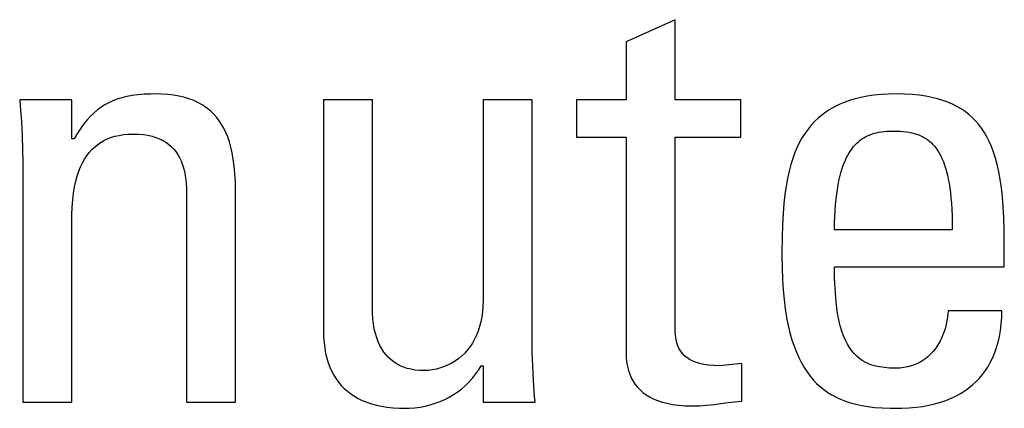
# Model space of a CAD drawing. Header units: millimetres. Extents: x -71 to 747, y -184 to 606.
# Tile 49 of 97: x 262.23 to 266.01, y 211.5 to 212.99. Entities that reach past the tile are written whole.
import ezdxf

# ---------------------------------------------------------------- set-up
doc = ezdxf.new("R2010")
doc.units = ezdxf.units.MM
doc.header["$LTSCALE"] = 30.734
doc.layers.get('0').update_dxf_attribs({"linetype": 'CONTINUOUS'})

msp = doc.modelspace()

# ---------------------------------------------------------------- linework, layer by layer
at = {"color": 7}
for p, q in [((264.7469, 212.9864), (264.5589, 212.9015)), ((264.7469, 212.6791), (264.7469, 212.9864)), ((264.5589, 212.9015), (264.5589, 212.6791)), ((262.6445, 212.6921), (262.6256, 212.6875)), ((262.6647, 212.6959), (262.6445, 212.6921)), ((262.6867, 212.6988), (262.6647, 212.6959)), ((262.7107, 212.7008), (262.6867, 212.6988)), ((262.7373, 212.7018), (262.7107, 212.7008)), ((262.7521, 212.702), (262.7373, 212.7018)), ((262.7777, 212.7014), (262.7521, 212.702)), ((262.8015, 212.6998), (262.7777, 212.7014)), ((262.8237, 212.6972), (262.8015, 212.6998)), ((262.8444, 212.6936), (262.8237, 212.6972)), ((262.8637, 212.6892), (262.8444, 212.6936)), ((265.4841, 212.6933), (265.4599, 212.6887)), ((265.5098, 212.697), (265.4841, 212.6933)), ((265.5371, 212.6997), (265.5098, 212.697)), ((265.566, 212.7014), (265.5371, 212.6997)), ((265.5968, 212.702), (265.566, 212.7014)), ((265.6278, 212.7014), (265.5968, 212.702)), ((265.6567, 212.6998), (265.6278, 212.7014)), ((265.6836, 212.6972), (265.6567, 212.6998)), ((265.7086, 212.6936), (265.6836, 212.6972)), ((265.7319, 212.6891), (265.7086, 212.6936)), ((262.4334, 212.6791), (262.2338, 212.6791)), ((262.2338, 212.6791), (262.2358, 212.6556)), ((262.2358, 212.6556), (262.2401, 212.5962)), ((262.4334, 212.5301), (262.4334, 212.6791)), ((262.5608, 212.6604), (262.5464, 212.6513)), ((262.5758, 212.6686), (262.5608, 212.6604)), ((262.5915, 212.6758), (262.5758, 212.6686)), ((262.6081, 212.6821), (262.5915, 212.6758)), ((262.6256, 212.6875), (262.6081, 212.6821)), ((262.8818, 212.6839), (262.8637, 212.6892)), ((262.8986, 212.6778), (262.8818, 212.6839)), ((262.9143, 212.6708), (262.8986, 212.6778)), ((262.929, 212.6631), (262.9143, 212.6708)), ((262.936, 212.6589), (262.929, 212.6631)), ((262.9428, 212.6546), (262.936, 212.6589)), ((262.9557, 212.6453), (262.9428, 212.6546)), ((263.5867, 212.6791), (263.3986, 212.6791)), ((263.3986, 212.6791), (263.3986, 211.7962)), ((263.5867, 211.8765), (263.5867, 212.6791)), ((264.1989, 212.6791), (264.0109, 212.6791)), ((264.0109, 212.6791), (264.0109, 211.9109)), ((264.1989, 211.7618), (264.1989, 212.6791)), ((264.5589, 212.6791), (264.3686, 212.6791)), ((264.3686, 212.6791), (264.3686, 212.5369)), ((264.9991, 212.6791), (264.7469, 212.6791)), ((264.9991, 212.5369), (264.9991, 212.6791)), ((265.3762, 212.6615), (265.3581, 212.6527)), ((265.3954, 212.6696), (265.3762, 212.6615)), ((265.4156, 212.6768), (265.3954, 212.6696)), ((265.4371, 212.6832), (265.4156, 212.6768)), ((265.4599, 212.6887), (265.4371, 212.6832)), ((265.7537, 212.6838), (265.7319, 212.6891)), ((265.7742, 212.6776), (265.7537, 212.6838)), ((265.7933, 212.6707), (265.7742, 212.6776)), ((265.8112, 212.663), (265.7933, 212.6707)), ((265.8281, 212.6544), (265.8112, 212.663)), ((265.844, 212.6451), (265.8281, 212.6544)), ((262.5059, 212.6173), (262.493, 212.6034)), ((262.519, 212.6298), (262.5059, 212.6173)), ((262.5325, 212.6411), (262.519, 212.6298)), ((262.5464, 212.6513), (262.5325, 212.6411)), ((262.9677, 212.6351), (262.9557, 212.6453)), ((262.9789, 212.6242), (262.9677, 212.6351)), ((262.9894, 212.6123), (262.9789, 212.6242)), ((265.3097, 212.6213), (265.2954, 212.6092)), ((265.3249, 212.6326), (265.3097, 212.6213)), ((265.3411, 212.643), (265.3249, 212.6326)), ((265.3581, 212.6527), (265.3411, 212.643)), ((265.859, 212.635), (265.844, 212.6451)), ((265.8661, 212.6296), (265.859, 212.635)), ((265.8731, 212.624), (265.8661, 212.6296)), ((265.8864, 212.6122), (265.8731, 212.624)), ((262.2401, 212.5962), (262.243, 212.5407)), ((262.4804, 212.5879), (262.4678, 212.5707)), ((262.493, 212.6034), (262.4804, 212.5879)), ((262.9992, 212.5995), (262.9894, 212.6123)), ((263.0083, 212.5857), (262.9992, 212.5995)), ((263.0167, 212.5708), (263.0083, 212.5857)), ((265.269, 212.5824), (265.2569, 212.5676)), ((265.2818, 212.5963), (265.269, 212.5824)), ((265.2954, 212.6092), (265.2818, 212.5963)), ((265.8989, 212.5995), (265.8864, 212.6122)), ((265.9107, 212.5858), (265.8989, 212.5995)), ((265.9218, 212.5711), (265.9107, 212.5858)), ((262.243, 212.5407), (262.2447, 212.4882)), ((262.4552, 212.5515), (262.4425, 212.5301)), ((262.4678, 212.5707), (262.4552, 212.5515)), ((262.5911, 212.5376), (262.5988, 212.5398)), ((262.5988, 212.5398), (262.6149, 212.5435)), ((262.6149, 212.5435), (262.632, 212.5462)), ((262.632, 212.5462), (262.6502, 212.5478)), ((262.6502, 212.5478), (262.6696, 212.5484)), ((262.6696, 212.5484), (262.6897, 212.5478)), ((262.6897, 212.5478), (262.7084, 212.5462)), ((262.7084, 212.5462), (262.7256, 212.5436)), ((262.7256, 212.5436), (262.7415, 212.54)), ((262.7415, 212.54), (262.7563, 212.5356)), ((263.0245, 212.5548), (263.0167, 212.5708)), ((263.0316, 212.5374), (263.0245, 212.5548)), ((265.2455, 212.5519), (265.2348, 212.535)), ((265.2569, 212.5676), (265.2455, 212.5519)), ((265.4779, 212.5383), (265.4854, 212.5421)), ((265.4854, 212.5421), (265.4933, 212.5455)), ((265.4933, 212.5455), (265.5015, 212.5486)), ((265.5015, 212.5486), (265.51, 212.5513)), ((265.51, 212.5513), (265.5189, 212.5537)), ((265.5189, 212.5537), (265.5283, 212.5557)), ((265.5283, 212.5557), (265.5382, 212.5573)), ((265.5382, 212.5573), (265.5487, 212.5585)), ((265.5487, 212.5585), (265.5598, 212.5594)), ((265.5598, 212.5594), (265.5717, 212.5598)), ((265.5717, 212.5598), (265.5785, 212.5599)), ((265.5785, 212.5599), (265.5801, 212.5599)), ((265.5801, 212.5599), (265.5957, 212.5596)), ((265.5957, 212.5596), (265.6096, 212.559)), ((265.6096, 212.559), (265.6223, 212.558)), ((265.6223, 212.558), (265.6339, 212.5567)), ((265.6339, 212.5567), (265.6446, 212.5551)), ((265.6446, 212.5551), (265.6547, 212.5531)), ((265.6547, 212.5531), (265.6641, 212.5507)), ((265.6641, 212.5507), (265.6729, 212.5481)), ((265.6729, 212.5481), (265.6813, 212.5451)), ((265.6813, 212.5451), (265.6892, 212.5418)), ((265.6892, 212.5418), (265.6968, 212.5382)), ((265.9323, 212.5554), (265.9218, 212.5711)), ((265.9421, 212.5384), (265.9323, 212.5554)), ((262.4425, 212.5301), (262.4334, 212.5301)), ((262.5207, 212.4987), (262.5318, 212.5078)), ((262.5318, 212.5078), (262.5436, 212.516)), ((262.5436, 212.516), (262.5562, 212.5233)), ((262.5562, 212.5233), (262.5695, 212.5297)), ((262.5695, 212.5297), (262.5837, 212.5352)), ((262.5837, 212.5352), (262.5911, 212.5376)), ((262.7563, 212.5356), (262.7699, 212.5303)), ((262.7699, 212.5303), (262.7764, 212.5274)), ((262.7764, 212.5274), (262.7826, 212.5242)), ((262.7826, 212.5242), (262.7942, 212.5173)), ((262.7942, 212.5173), (262.805, 212.5097)), ((262.805, 212.5097), (262.8149, 212.5012)), ((263.038, 212.5186), (263.0316, 212.5374)), ((263.0437, 212.4983), (263.038, 212.5186)), ((264.3686, 212.5369), (264.5589, 212.5369)), ((264.5589, 212.5369), (264.5589, 211.7137)), ((264.7469, 212.5369), (264.9991, 212.5369)), ((264.7469, 211.8147), (264.7469, 212.5369)), ((265.2247, 212.517), (265.2153, 212.4978)), ((265.2348, 212.535), (265.2247, 212.517)), ((265.4318, 212.5003), (265.4378, 212.5071)), ((265.4378, 212.5071), (265.4439, 212.5134)), ((265.4439, 212.5134), (265.4503, 212.5192)), ((265.4503, 212.5192), (265.4568, 212.5246)), ((265.4568, 212.5246), (265.4636, 212.5296)), ((265.4636, 212.5296), (265.4706, 212.5341)), ((265.4706, 212.5341), (265.4779, 212.5383)), ((265.6968, 212.5382), (265.704, 212.5343)), ((265.704, 212.5343), (265.7109, 212.5299)), ((265.7109, 212.5299), (265.7176, 212.5252)), ((265.7176, 212.5252), (265.7239, 212.5201)), ((265.7239, 212.5201), (265.7301, 212.5146)), ((265.7301, 212.5146), (265.736, 212.5087)), ((265.736, 212.5087), (265.7417, 212.5023)), ((265.7417, 212.5023), (265.7472, 212.4954)), ((265.9514, 212.5201), (265.9421, 212.5384)), ((265.96, 212.5004), (265.9514, 212.5201)), ((262.2447, 212.4882), (262.2453, 212.4383)), ((262.4827, 212.4525), (262.4913, 212.4656)), ((262.4913, 212.4656), (262.5005, 212.4777)), ((262.5005, 212.4777), (262.5103, 212.4887)), ((262.5103, 212.4887), (262.5207, 212.4987)), ((262.8149, 212.5012), (262.824, 212.4919)), ((262.824, 212.4919), (262.8323, 212.4817)), ((262.8323, 212.4817), (262.8399, 212.4706)), ((262.8399, 212.4706), (262.8468, 212.4585)), ((263.0487, 212.4762), (263.0437, 212.4983)), ((263.053, 212.4523), (263.0487, 212.4762)), ((265.2066, 212.4772), (265.1985, 212.4552)), ((265.2153, 212.4978), (265.2066, 212.4772)), ((265.4049, 212.4582), (265.4099, 212.4678)), ((265.4099, 212.4678), (265.4151, 212.4768)), ((265.4151, 212.4768), (265.4205, 212.4852)), ((265.4205, 212.4852), (265.426, 212.493)), ((265.426, 212.493), (265.4289, 212.4967)), ((265.4289, 212.4967), (265.4318, 212.5003)), ((265.7472, 212.4954), (265.7525, 212.488)), ((265.7525, 212.488), (265.7576, 212.48)), ((265.7576, 212.48), (265.7625, 212.4715)), ((265.7625, 212.4715), (265.7672, 212.4623)), ((265.968, 212.4792), (265.96, 212.5004)), ((265.9754, 212.4562), (265.968, 212.4792)), ((262.2453, 212.4383), (262.2453, 211.5211)), ((262.4674, 212.4226), (262.4748, 212.4382)), ((262.4748, 212.4382), (262.4827, 212.4525)), ((262.8468, 212.4585), (262.853, 212.4454)), ((262.853, 212.4454), (262.8584, 212.4311)), ((262.8584, 212.4311), (262.8631, 212.4156)), ((263.0565, 212.4261), (263.053, 212.4523)), ((265.191, 212.4316), (265.1843, 212.4062)), ((265.1985, 212.4552), (265.191, 212.4316)), ((265.391, 212.4252), (265.3954, 212.437)), ((265.3954, 212.437), (265.4, 212.4479)), ((265.4, 212.4479), (265.4049, 212.4582)), ((265.7672, 212.4623), (265.7718, 212.4525)), ((265.7718, 212.4525), (265.7761, 212.4419)), ((265.7761, 212.4419), (265.7802, 212.4305)), ((265.7802, 212.4305), (265.7842, 212.4183)), ((265.9822, 212.4313), (265.9754, 212.4562)), ((265.9883, 212.4044), (265.9822, 212.4313)), ((262.4546, 212.3873), (262.4607, 212.4057)), ((262.4607, 212.4057), (262.4674, 212.4226)), ((262.8631, 212.4156), (262.867, 212.3987)), ((262.867, 212.3987), (262.87, 212.3803)), ((263.0591, 212.3976), (263.0565, 212.4261)), ((263.0608, 212.3663), (263.0591, 212.3976)), ((265.1843, 212.4062), (265.1782, 212.3788)), ((265.3791, 212.3851), (265.3828, 212.3994)), ((265.3828, 212.3994), (265.3868, 212.4127)), ((265.3868, 212.4127), (265.391, 212.4252)), ((265.7842, 212.4183), (265.7879, 212.4053)), ((265.7879, 212.4053), (265.7914, 212.3912)), ((265.7914, 212.3912), (265.7946, 212.3762)), ((265.9937, 212.375), (265.9883, 212.4044)), ((262.4445, 212.3457), (262.4492, 212.3674)), ((262.4492, 212.3674), (262.4546, 212.3873)), ((262.87, 212.3803), (262.8722, 212.3604)), ((262.8722, 212.3604), (262.8734, 212.3387)), ((263.0616, 212.3318), (263.0608, 212.3663)), ((265.1782, 212.3788), (265.1728, 212.3492)), ((265.3694, 212.3365), (265.3724, 212.3538)), ((265.3724, 212.3538), (265.3756, 212.3699)), ((265.3756, 212.3699), (265.3791, 212.3851)), ((265.7946, 212.3762), (265.7976, 212.36)), ((265.7976, 212.36), (265.8004, 212.3427)), ((265.9984, 212.3431), (265.9937, 212.375)), ((262.4375, 212.2967), (262.4406, 212.3223)), ((262.4406, 212.3223), (262.4445, 212.3457)), ((262.8734, 212.3387), (262.8736, 212.3237)), ((262.8736, 212.3237), (262.8736, 211.5211)), ((263.0616, 211.5211), (263.0616, 212.3318)), ((265.1681, 212.3171), (265.1642, 212.2821)), ((265.1728, 212.3492), (265.1681, 212.3171)), ((265.3645, 212.2987), (265.3668, 212.3182)), ((265.3668, 212.3182), (265.3694, 212.3365)), ((265.8004, 212.3427), (265.8028, 212.3242)), ((265.8028, 212.3242), (265.8049, 212.3043)), ((266.0024, 212.3081), (265.9984, 212.3431)), ((262.4352, 212.2689), (262.4375, 212.2967)), ((265.1642, 212.2821), (265.161, 212.2436)), ((265.3608, 212.256), (265.3625, 212.278)), ((265.3625, 212.278), (265.3645, 212.2987)), ((265.8049, 212.3043), (265.8067, 212.283)), ((265.8067, 212.283), (265.8081, 212.2601)), ((266.0056, 212.2698), (266.0024, 212.3081)), ((262.4334, 212.2067), (262.4338, 212.2385)), ((262.4338, 212.2385), (262.4352, 212.2689)), ((265.161, 212.2436), (265.1587, 212.2008)), ((265.3596, 212.2326), (265.3608, 212.256)), ((265.8081, 212.2601), (265.8092, 212.2357)), ((266.0079, 212.2276), (266.0056, 212.2698)), ((262.4334, 211.5211), (262.4334, 212.2067)), ((265.1587, 212.2008), (265.1572, 212.1526)), ((265.3583, 212.1815), (265.3587, 212.2078)), ((265.3587, 212.2078), (265.3596, 212.2326)), ((265.8092, 212.2357), (265.8099, 212.2095)), ((265.8099, 212.2095), (265.8101, 212.1815)), ((266.0092, 212.1809), (266.0079, 212.2276)), ((265.8101, 212.1815), (265.3583, 212.1815)), ((266.0096, 212.1379), (266.0092, 212.1809)), ((265.1572, 212.1526), (265.1565, 212.0966)), ((266.0096, 212.0393), (266.0096, 212.1379)), ((265.1565, 212.0966), (265.1565, 212.0829)), ((265.1565, 212.0829), (265.1571, 212.0362)), ((265.1571, 212.0362), (265.1587, 211.9926)), ((265.3583, 212.0393), (266.0096, 212.0393)), ((265.3589, 211.9962), (265.3583, 212.0393)), ((265.1587, 211.9926), (265.1614, 211.952)), ((265.3604, 211.9575), (265.3589, 211.9962)), ((265.1614, 211.952), (265.165, 211.9142)), ((265.3629, 211.9226), (265.3604, 211.9575)), ((264.0109, 211.9109), (264.0103, 211.8888)), ((265.165, 211.9142), (265.1695, 211.879)), ((265.3663, 211.8912), (265.3629, 211.9226)), ((263.5869, 211.8622), (263.5867, 211.8765)), ((263.5882, 211.8409), (263.5869, 211.8622)), ((264.0087, 211.8679), (264.0059, 211.8479)), ((264.0103, 211.8888), (264.0087, 211.8679)), ((265.1695, 211.879), (265.1748, 211.8462)), ((265.3704, 211.8629), (265.3663, 211.8912)), ((265.3752, 211.8375), (265.3704, 211.8629)), ((265.794, 211.8719), (265.793, 211.8587)), ((266.0004, 211.8719), (265.794, 211.8719)), ((265.9996, 211.8454), (266.0004, 211.8719)), ((263.5904, 211.8209), (263.5882, 211.8409)), ((264.0022, 211.8289), (263.9975, 211.8109)), ((264.0059, 211.8479), (264.0022, 211.8289)), ((265.1748, 211.8462), (265.1809, 211.8156)), ((265.3807, 211.8146), (265.3752, 211.8375)), ((265.7905, 211.8394), (265.787, 211.8208)), ((265.793, 211.8587), (265.7905, 211.8394)), ((265.9977, 211.8203), (265.9996, 211.8454)), ((263.3986, 211.7962), (263.3992, 211.7723)), ((263.5937, 211.8021), (263.5904, 211.8209)), ((263.5978, 211.7845), (263.5937, 211.8021)), ((263.9919, 211.7938), (263.9854, 211.7776)), ((263.9975, 211.8109), (263.9919, 211.7938)), ((264.7475, 211.7938), (264.7469, 211.8147)), ((264.7489, 211.7767), (264.7475, 211.7938)), ((265.1809, 211.8156), (265.1877, 211.7873)), ((265.1877, 211.7873), (265.1952, 211.7608)), ((265.3867, 211.794), (265.3807, 211.8146)), ((265.3933, 211.7755), (265.3867, 211.794)), ((265.7769, 211.7861), (265.7705, 211.7701)), ((265.7824, 211.803), (265.7769, 211.7861)), ((265.787, 211.8208), (265.7824, 211.803)), ((265.9907, 211.7735), (265.9947, 211.7963)), ((265.9947, 211.7963), (265.9977, 211.8203)), ((263.3992, 211.7723), (263.4008, 211.7499)), ((263.4008, 211.7499), (263.4034, 211.7286)), ((263.6028, 211.7681), (263.5978, 211.7845)), ((263.6086, 211.7528), (263.6028, 211.7681)), ((263.6152, 211.7387), (263.6086, 211.7528)), ((263.9699, 211.7479), (263.9609, 211.7344)), ((263.9781, 211.7623), (263.9699, 211.7479)), ((263.9854, 211.7776), (263.9781, 211.7623)), ((264.1995, 211.7126), (264.1989, 211.7618)), ((264.7511, 211.7619), (264.7489, 211.7767)), ((264.7542, 211.7488), (264.7511, 211.7619)), ((264.7582, 211.737), (264.7542, 211.7488)), ((265.1952, 211.7608), (265.2034, 211.7363)), ((265.4004, 211.7589), (265.3933, 211.7755)), ((265.408, 211.7439), (265.4004, 211.7589)), ((265.7633, 211.755), (265.7553, 211.741)), ((265.7705, 211.7701), (265.7633, 211.755)), ((265.9799, 211.7313), (265.9858, 211.7519)), ((265.9858, 211.7519), (265.9907, 211.7735)), ((263.4034, 211.7286), (263.407, 211.7086)), ((263.6225, 211.7257), (263.6152, 211.7387)), ((263.6304, 211.7136), (263.6225, 211.7257)), ((263.6391, 211.7026), (263.6304, 211.7136)), ((263.9405, 211.7098), (263.9292, 211.6988)), ((263.9511, 211.7217), (263.9405, 211.7098)), ((263.9609, 211.7344), (263.9511, 211.7217)), ((264.2012, 211.6606), (264.1995, 211.7126)), ((264.5589, 211.7137), (264.5595, 211.694)), ((264.763, 211.7264), (264.7582, 211.737)), ((264.7687, 211.7167), (264.763, 211.7264)), ((264.7754, 211.7078), (264.7687, 211.7167)), ((265.2034, 211.7363), (265.2121, 211.7135)), ((265.2121, 211.7135), (265.2215, 211.6923)), ((265.416, 211.7305), (265.408, 211.7439)), ((265.4246, 211.7184), (265.416, 211.7305)), ((265.4338, 211.7075), (265.4246, 211.7184)), ((265.7372, 211.7161), (265.7271, 211.7052)), ((265.7466, 211.7281), (265.7372, 211.7161)), ((265.7553, 211.741), (265.7466, 211.7281)), ((265.9655, 211.6932), (265.9731, 211.7118)), ((265.9731, 211.7118), (265.9799, 211.7313)), ((263.407, 211.7086), (263.4116, 211.6897)), ((263.4116, 211.6897), (263.417, 211.672)), ((263.417, 211.672), (263.4233, 211.6552)), ((263.6485, 211.6925), (263.6391, 211.7026)), ((263.6586, 211.6833), (263.6485, 211.6925)), ((263.6693, 211.6751), (263.6586, 211.6833)), ((263.6808, 211.6677), (263.6693, 211.6751)), ((263.9045, 211.6796), (263.8911, 211.6713)), ((263.9172, 211.6887), (263.9045, 211.6796)), ((263.9292, 211.6988), (263.9172, 211.6887)), ((264.5595, 211.694), (264.5613, 211.6758)), ((264.5613, 211.6758), (264.5642, 211.6588)), ((264.783, 211.6997), (264.7754, 211.7078)), ((264.7918, 211.6923), (264.783, 211.6997)), ((264.8018, 211.6856), (264.7918, 211.6923)), ((264.8073, 211.6825), (264.8018, 211.6856)), ((264.8131, 211.6796), (264.8073, 211.6825)), ((264.826, 211.6743), (264.8131, 211.6796)), ((264.8405, 211.6698), (264.826, 211.6743)), ((265.2215, 211.6923), (265.2315, 211.6726)), ((265.2315, 211.6726), (265.242, 211.6543)), ((265.4435, 211.6978), (265.4338, 211.7075)), ((265.4537, 211.6892), (265.4435, 211.6978)), ((265.4646, 211.6815), (265.4537, 211.6892)), ((265.4762, 211.6748), (265.4646, 211.6815)), ((265.4886, 211.669), (265.4762, 211.6748)), ((265.6807, 211.6715), (265.6676, 211.6656)), ((265.6932, 211.6784), (265.6807, 211.6715)), ((265.7051, 211.6863), (265.6932, 211.6784)), ((265.7164, 211.6952), (265.7051, 211.6863)), ((265.7271, 211.7052), (265.7164, 211.6952)), ((265.9475, 211.6588), (265.9569, 211.6755)), ((265.9569, 211.6755), (265.9655, 211.6932)), ((263.4233, 211.6552), (263.4304, 211.6395)), ((263.4304, 211.6395), (263.4383, 211.6246)), ((263.6868, 211.6644), (263.6808, 211.6677)), ((263.693, 211.6613), (263.6868, 211.6644)), ((263.7061, 211.6557), (263.693, 211.6613)), ((263.7199, 211.6511), (263.7061, 211.6557)), ((263.7345, 211.6475), (263.7199, 211.6511)), ((263.75, 211.6448), (263.7345, 211.6475)), ((263.7665, 211.6431), (263.75, 211.6448)), ((263.7839, 211.6426), (263.7665, 211.6431)), ((263.7861, 211.6426), (263.7839, 211.6426)), ((263.8015, 211.6433), (263.7861, 211.6426)), ((263.817, 211.6452), (263.8015, 211.6433)), ((263.8325, 211.6483), (263.817, 211.6452)), ((263.8477, 211.6525), (263.8325, 211.6483)), ((263.8627, 211.6577), (263.8477, 211.6525)), ((263.8771, 211.664), (263.8627, 211.6577)), ((263.8911, 211.6713), (263.8771, 211.664)), ((263.9822, 211.6284), (263.9935, 211.6443)), ((263.9935, 211.6443), (264.004, 211.661)), ((264.004, 211.661), (264.0109, 211.661)), ((264.0109, 211.661), (264.0109, 211.5211)), ((264.2041, 211.6052), (264.2012, 211.6606)), ((264.5642, 211.6588), (264.5681, 211.643)), ((264.5681, 211.643), (264.5731, 211.6283)), ((264.8568, 211.6661), (264.8405, 211.6698)), ((264.8751, 211.6633), (264.8568, 211.6661)), ((264.8958, 211.6616), (264.8751, 211.6633)), ((264.9189, 211.661), (264.8958, 211.6616)), ((264.9301, 211.6616), (264.9189, 211.661)), ((264.953, 211.6641), (264.9301, 211.6616)), ((265.0037, 211.6702), (264.953, 211.6641)), ((265.0037, 211.5257), (265.0037, 211.6702)), ((265.242, 211.6543), (265.2531, 211.6373)), ((265.2531, 211.6373), (265.2648, 211.6215)), ((265.502, 211.6639), (265.4886, 211.669)), ((265.5165, 211.6598), (265.502, 211.6639)), ((265.5323, 211.6564), (265.5165, 211.6598)), ((265.5496, 211.654), (265.5323, 211.6564)), ((265.5688, 211.6524), (265.5496, 211.654)), ((265.5904, 211.6518), (265.5688, 211.6524)), ((265.5923, 211.6518), (265.5904, 211.6518)), ((265.6087, 211.6524), (265.5923, 211.6518)), ((265.6245, 211.6541), (265.6087, 211.6524)), ((265.6395, 211.6569), (265.6245, 211.6541)), ((265.6539, 211.6607), (265.6395, 211.6569)), ((265.6676, 211.6656), (265.6539, 211.6607)), ((265.9262, 211.6279), (265.9373, 211.6429)), ((265.9373, 211.6429), (265.9425, 211.6508)), ((265.9425, 211.6508), (265.9475, 211.6588)), ((263.4383, 211.6246), (263.4471, 211.6107)), ((263.4471, 211.6107), (263.4566, 211.5976)), ((263.4566, 211.5976), (263.467, 211.5853)), ((263.9434, 211.5857), (263.9572, 211.5991)), ((263.9572, 211.5991), (263.9701, 211.6133)), ((263.9701, 211.6133), (263.9822, 211.6284)), ((264.2084, 211.5451), (264.2041, 211.6052)), ((264.5731, 211.6283), (264.579, 211.6146)), ((264.579, 211.6146), (264.5859, 211.6018)), ((264.5859, 211.6018), (264.5937, 211.5899)), ((265.2648, 211.6215), (265.2771, 211.6069)), ((265.2771, 211.6069), (265.29, 211.5934)), ((265.8878, 211.5877), (265.9014, 211.6003)), ((265.9014, 211.6003), (265.9142, 211.6137)), ((265.9142, 211.6137), (265.9262, 211.6279)), ((263.467, 211.5853), (263.4783, 211.5738)), ((263.4783, 211.5738), (263.4903, 211.5631)), ((263.4903, 211.5631), (263.5032, 211.5532)), ((263.8978, 211.5507), (263.9137, 211.5615)), ((263.9137, 211.5615), (263.9289, 211.5731)), ((263.9289, 211.5731), (263.9434, 211.5857)), ((264.5937, 211.5899), (264.6026, 211.5788)), ((264.6026, 211.5788), (264.6126, 211.5684)), ((264.6126, 211.5684), (264.6235, 211.5588)), ((264.6235, 211.5588), (264.6357, 211.55)), ((265.29, 211.5934), (265.3035, 211.581)), ((265.3035, 211.581), (265.3176, 211.5695)), ((265.3176, 211.5695), (265.3325, 211.5589)), ((265.3325, 211.5589), (265.3481, 211.5493)), ((265.8413, 211.5546), (265.8577, 211.5649)), ((265.8577, 211.5649), (265.8732, 211.5759)), ((265.8732, 211.5759), (265.8878, 211.5877)), ((262.2453, 211.5211), (262.4334, 211.5211)), ((262.8736, 211.5211), (263.0616, 211.5211)), ((263.5032, 211.5532), (263.5171, 211.5441)), ((263.5171, 211.5441), (263.5319, 211.5357)), ((263.5319, 211.5357), (263.5476, 211.5281)), ((263.5476, 211.5281), (263.5645, 211.5212)), ((263.5645, 211.5212), (263.5824, 211.5152)), ((263.8275, 211.5172), (263.846, 211.5241)), ((263.846, 211.5241), (263.8639, 211.532)), ((263.8639, 211.532), (263.8812, 211.5409)), ((263.8812, 211.5409), (263.8978, 211.5507)), ((264.0109, 211.5211), (264.2104, 211.5211)), ((264.2104, 211.5211), (264.2084, 211.5451)), ((264.6357, 211.55), (264.649, 211.5419)), ((264.649, 211.5419), (264.6636, 211.5346)), ((264.6636, 211.5346), (264.6796, 211.528)), ((264.6796, 211.528), (264.6971, 211.5222)), ((264.6971, 211.5222), (264.7163, 211.5173)), ((264.9389, 211.5185), (264.9752, 211.523)), ((264.9752, 211.523), (265.0037, 211.5257)), ((265.3481, 211.5493), (265.3645, 211.5405)), ((265.3645, 211.5405), (265.3819, 211.5325)), ((265.3819, 211.5325), (265.4003, 211.5253)), ((265.4003, 211.5253), (265.4198, 211.519)), ((265.7436, 211.5152), (265.7653, 211.5215)), ((265.7653, 211.5215), (265.7859, 211.5285)), ((265.7859, 211.5285), (265.8054, 211.5364)), ((265.8054, 211.5364), (265.8239, 211.5451)), ((265.8239, 211.5451), (265.8413, 211.5546)), ((263.5824, 211.5152), (263.6015, 211.51)), ((263.6015, 211.51), (263.6217, 211.5057)), ((263.6217, 211.5057), (263.6433, 211.5023)), ((263.6433, 211.5023), (263.6662, 211.4999)), ((263.6662, 211.4999), (263.6905, 211.4985)), ((263.6905, 211.4985), (263.7105, 211.4982)), ((263.7105, 211.4982), (263.7279, 211.4986)), ((263.7279, 211.4986), (263.7486, 211.5001)), ((263.7486, 211.5001), (263.769, 211.5027)), ((263.769, 211.5027), (263.789, 211.5065)), ((263.789, 211.5065), (263.8085, 211.5113)), ((263.8085, 211.5113), (263.8275, 211.5172)), ((264.7163, 211.5173), (264.7372, 211.5133)), ((264.7372, 211.5133), (264.76, 211.5102)), ((264.76, 211.5102), (264.7849, 211.5082)), ((264.7849, 211.5082), (264.812, 211.5073)), ((264.812, 211.5073), (264.818, 211.5073)), ((264.818, 211.5073), (264.8412, 211.5079)), ((264.8412, 211.5079), (264.8673, 211.5098)), ((264.8673, 211.5098), (264.8985, 211.5132)), ((264.8985, 211.5132), (264.9389, 211.5185)), ((265.4198, 211.519), (265.4406, 211.5135)), ((265.4406, 211.5135), (265.4628, 211.5087)), ((265.4628, 211.5087), (265.4867, 211.5049)), ((265.4867, 211.5049), (265.5126, 211.5018)), ((265.5126, 211.5018), (265.5408, 211.4997)), ((265.5408, 211.4997), (265.5718, 211.4985)), ((265.5718, 211.4985), (265.5968, 211.4982)), ((265.5968, 211.4982), (265.6163, 211.4984)), ((265.6163, 211.4984), (265.6444, 211.4998)), ((265.6444, 211.4998), (265.6711, 211.5021)), ((265.6711, 211.5021), (265.6965, 211.5055)), ((265.6965, 211.5055), (265.7206, 211.5099)), ((265.7206, 211.5099), (265.7436, 211.5152))]:
    msp.add_line(p, q, dxfattribs=at)

doc.saveas('drawing.dxf')
